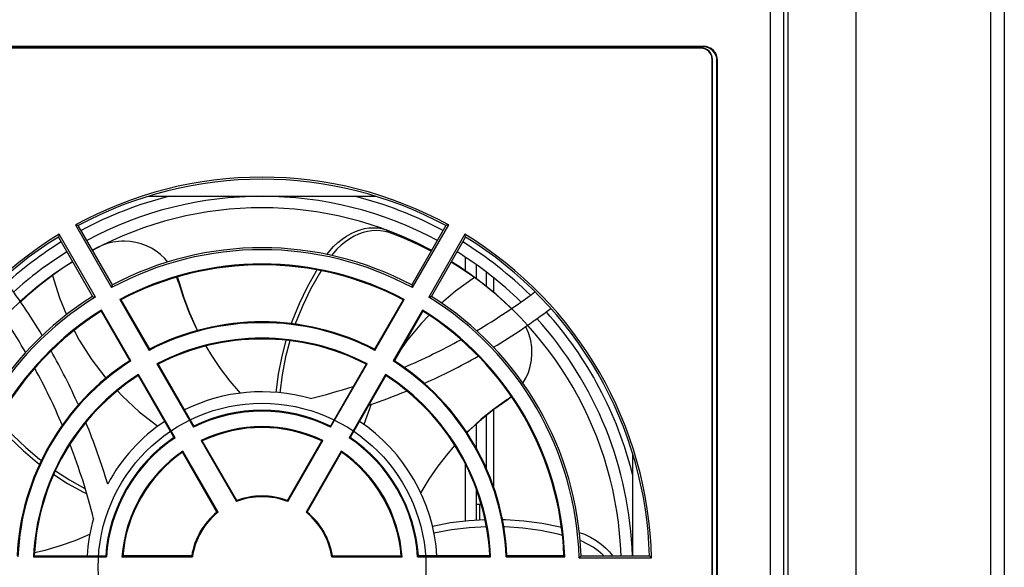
# Model space of a CAD drawing. Header units: millimetres. Extents: x -71 to 747, y -184 to 606.
# Tile 10 of 97: x 230 to 316, y -109 to -61. Entities that reach past the tile are written whole.
import ezdxf

# ---------------------------------------------------------------- set-up
doc = ezdxf.new("R2010")
doc.units = ezdxf.units.MM
doc.header["$LTSCALE"] = 30.734
doc.layers.get('0').update_dxf_attribs({"linetype": 'CONTINUOUS'})

msp = doc.modelspace()

# ---------------------------------------------------------------- linework, layer by layer
at = {"color": 7}
for p, q in [((295.341, -20.477), (295.341, -164.757)), ((296.539, -164.757), (296.539, -20.477)), ((296.873, -20.477), (296.873, -164.757)), ((302.872, -167.477), (302.872, -20.477)), ((314.672, -20.477), (314.672, -167.477)), ((315.872, -20.477), (315.872, -166.283)), ((212.272, -63.325), (289.472, -63.325)), ((289.272, -63.495), (212.272, -63.495)), ((281.146, -63.477), (220.399, -63.477)), ((280.185, -63.377), (221.36, -63.377)), ((280.185, -63.377), (280.291, -63.44)), ((280.185, -63.377), (280.185, -63.477)), ((287.254, -63.44), (280.291, -63.44)), ((280.291, -63.44), (280.291, -63.477)), ((281.26, -63.454), (281.146, -63.477)), ((281.26, -63.44), (281.26, -63.454)), ((281.26, -63.454), (286.285, -63.454)), ((286.285, -63.44), (286.285, -63.454)), ((286.285, -63.454), (286.399, -63.477)), ((289.272, -63.477), (286.399, -63.477)), ((287.36, -63.377), (287.254, -63.44)), ((287.254, -63.477), (287.254, -63.44)), ((287.36, -63.377), (289.472, -63.377)), ((287.36, -63.477), (287.36, -63.377)), ((289.272, -63.495), (289.272, -63.477)), ((289.472, -63.325), (289.472, -63.377)), ((290.272, -64.477), (290.255, -64.477)), ((290.255, -151.477), (290.255, -64.477)), ((290.272, -151.477), (290.272, -64.477)), ((290.672, -64.577), (290.725, -64.577)), ((290.672, -151.577), (290.672, -64.577)), ((290.725, -151.577), (290.725, -64.577)), ((240.819, -76.477), (260.726, -76.477)), ((234.404, -78.977), (237.581, -84.478)), ((234.646, -79.045), (234.404, -78.977)), ((237.647, -84.244), (234.646, -79.045)), ((261.29, -79.31), (261.661, -79.419)), ((262.979, -79.938), (261.661, -79.419)), ((261.661, -79.419), (261.918, -79.656)), ((266.899, -79.045), (263.898, -84.244)), ((263.964, -84.478), (267.141, -78.977)), ((267.141, -78.977), (266.899, -79.045)), ((232.975, -79.802), (232.914, -80.045)), ((232.914, -80.045), (235.915, -85.244)), ((236.152, -85.303), (232.975, -79.802)), ((261.918, -79.656), (261.547, -79.55)), ((264.295, -80.527), (262.979, -79.938)), ((268.569, -79.802), (265.393, -85.303)), ((265.63, -85.244), (268.631, -80.045)), ((268.631, -80.045), (268.569, -79.802)), ((236.29, -80.982), (235.89, -81.201)), ((238.698, -80.402), (238.47, -80.405)), ((268.573, -81.795), (268.573, -83.003)), ((233.317, -82.756), (232.383, -83.415)), ((233.419, -82.688), (233.317, -82.756)), ((234.162, -82.207), (233.419, -82.688)), ((268.052, -82.639), (267.376, -82.219)), ((269.288, -83.493), (268.052, -82.639)), ((269.587, -83.72), (269.587, -82.498)), ((243.328, -83.551), (243.347, -83.592)), ((243.347, -83.592), (243.496, -84.04)), ((270.316, -84.273), (269.4, -83.588)), ((270.473, -84.397), (270.473, -83.132)), ((271.073, -83.616), (271.073, -84.895)), ((237.581, -84.478), (237.625, -84.322)), ((237.625, -84.322), (237.647, -84.244)), ((243.496, -84.04), (243.445, -84.018)), ((263.898, -84.244), (263.942, -84.4)), ((263.942, -84.4), (263.964, -84.478)), ((270.413, -84.349), (270.316, -84.273)), ((235.915, -85.244), (236.073, -85.283)), ((236.073, -85.283), (236.152, -85.303)), ((265.393, -85.303), (265.551, -85.264)), ((265.551, -85.264), (265.63, -85.244)), ((238.398, -85.544), (238.301, -85.516)), ((238.301, -85.516), (240.873, -89.971)), ((238.398, -85.544), (240.9, -89.878)), ((263.147, -85.544), (260.645, -89.878)), ((260.672, -89.971), (263.244, -85.516)), ((263.244, -85.516), (263.147, -85.544)), ((236.69, -86.446), (236.666, -86.544)), ((236.666, -86.544), (239.168, -90.878)), ((239.262, -90.901), (236.69, -86.446)), ((264.855, -86.446), (262.283, -90.901)), ((264.879, -86.544), (262.377, -90.878)), ((264.879, -86.544), (264.855, -86.446)), ((240.873, -89.971), (240.9, -89.878)), ((260.645, -89.878), (260.672, -89.971)), ((239.168, -90.878), (239.262, -90.901)), ((241.651, -91.178), (241.554, -91.15)), ((241.554, -91.15), (244.754, -96.692)), ((241.651, -91.178), (244.782, -96.601)), ((259.894, -91.178), (256.763, -96.601)), ((256.791, -96.692), (259.991, -91.15)), ((259.991, -91.15), (259.894, -91.178)), ((262.283, -90.901), (262.377, -90.878)), ((239.943, -92.08), (239.919, -92.178)), ((239.919, -92.178), (243.05, -97.601)), ((243.143, -97.622), (239.943, -92.08)), ((261.602, -92.08), (258.402, -97.622)), ((261.626, -92.178), (258.495, -97.601)), ((261.626, -92.178), (261.602, -92.08)), ((272.621, -94.071), (272.241, -94.351)), ((272.655, -94.04), (272.621, -94.071)), ((260.341, -94.683), (259.702, -96.461)), ((272.241, -94.351), (272.246, -94.296)), ((270.473, -100.394), (270.473, -95.665)), ((271.073, -95.185), (271.073, -101.922)), ((244.754, -96.692), (244.782, -96.601)), ((256.763, -96.601), (256.791, -96.692)), ((269.587, -98.593), (269.587, -96.414)), ((243.05, -97.601), (243.143, -97.622)), ((245.534, -97.904), (245.435, -97.873)), ((245.435, -97.873), (248.523, -103.221)), ((248.554, -103.134), (245.534, -97.904)), ((252.991, -103.134), (256.011, -97.904)), ((253.022, -103.221), (256.11, -97.873)), ((256.11, -97.873), (256.011, -97.904)), ((258.402, -97.622), (258.495, -97.601)), ((243.825, -98.803), (243.802, -98.904)), ((246.822, -104.134), (243.802, -98.904)), ((246.912, -104.151), (243.825, -98.803)), ((257.72, -98.803), (254.633, -104.151)), ((254.723, -104.134), (257.743, -98.904)), ((257.743, -98.904), (257.72, -98.803)), ((283.272, -99.039), (283.272, -107.977)), ((268.573, -99.877), (268.573, -104.94)), ((269.587, -104.859), (269.587, -102.225)), ((248.523, -103.221), (248.554, -103.134)), ((252.991, -103.134), (253.022, -103.221)), ((269.99, -103.477), (269.587, -103.477)), ((269.835, -103.477), (269.835, -104.844)), ((246.822, -104.134), (246.912, -104.151)), ((254.633, -104.151), (254.723, -104.134)), ((230.798, -107.977), (230.724, -108.047)), ((230.724, -108.047), (237.124, -108.047)), ((230.798, -107.977), (237.059, -107.977)), ((237.124, -108.047), (237.059, -107.977)), ((238.563, -107.977), (238.488, -108.047)), ((238.488, -108.047), (244.663, -108.047)), ((244.603, -107.977), (238.563, -107.977)), ((244.663, -108.047), (244.603, -107.977)), ((256.942, -107.977), (256.882, -108.047)), ((256.882, -108.047), (263.057, -108.047)), ((256.942, -107.977), (262.982, -107.977)), ((263.057, -108.047), (262.982, -107.977)), ((264.486, -107.977), (264.421, -108.047)), ((264.421, -108.047), (270.821, -108.047)), ((270.747, -107.977), (264.486, -107.977)), ((270.821, -108.047), (270.747, -107.977)), ((272.249, -107.977), (272.182, -108.047)), ((272.182, -108.047), (277.326, -108.047)), ((277.254, -107.977), (272.249, -107.977)), ((277.326, -108.047), (277.254, -107.977)), ((278.642, -108.094), (278.585, -108.152)), ((278.585, -108.152), (284.938, -108.152)), ((278.755, -107.977), (278.642, -108.094)), ((278.755, -107.977), (284.758, -107.977)), ((284.938, -108.152), (284.758, -107.977))]:
    msp.add_line(p, q, dxfattribs=at)
for points in [[(256.467, -81.575), (256.712, -81.253), (257.052, -80.874), (257.415, -80.528), (257.795, -80.221), (258.185, -79.955), (258.58, -79.731), (258.974, -79.549), (259.367, -79.408), (259.761, -79.306), (260.152, -79.245), (260.536, -79.223), (260.915, -79.244), (261.29, -79.31)], [(261.547, -79.55), (261.173, -79.487), (260.796, -79.468), (260.414, -79.491), (260.026, -79.554), (259.635, -79.656), (259.246, -79.796), (258.857, -79.976), (258.466, -80.198), (258.08, -80.461), (257.702, -80.766), (257.34, -81.109), (257.002, -81.486), (256.868, -81.662)], [(265.614, -81.271), (264.493, -80.716), (263.198, -80.148), (261.918, -79.656)], [(237.189, -80.617), (236.727, -80.778), (236.29, -80.982)], [(238.47, -80.405), (238.189, -80.423), (237.682, -80.496), (237.189, -80.617)], [(242.502, -82.231), (242.234, -81.925), (241.871, -81.583), (241.484, -81.285), (241.073, -81.03), (240.639, -80.815), (240.182, -80.643), (239.701, -80.514), (239.203, -80.433), (238.698, -80.402)], [(265.647, -81.214), (265.556, -81.162), (264.295, -80.527)], [(269.4, -83.588), (268.232, -82.789), (267.358, -82.25)], [(232.383, -83.415), (231.261, -84.28), (230.172, -85.204), (229.603, -85.735)], [(232.383, -83.415), (233.005, -85.357), (233.63, -86.854)], [(243.445, -84.018), (243.295, -83.575), (243.29, -83.563)], [(255.571, -82.931), (255.513, -83.02), (254.718, -84.426), (254.016, -85.883), (253.41, -87.382), (253.325, -87.639)], [(255.964, -82.999), (255.813, -83.229), (255.029, -84.611), (254.339, -86.037), (253.742, -87.504), (253.685, -87.676)], [(269.4, -83.588), (267.746, -84.78), (266.515, -85.837)], [(231.615, -83.984), (231.063, -84.405), (229.932, -85.357), (229.588, -85.675)], [(243.445, -84.018), (243.877, -85.367), (244.383, -86.684), (244.961, -87.966), (245.105, -88.242)], [(243.496, -84.04), (243.914, -85.369), (244.405, -86.673), (244.969, -87.949), (245.117, -88.239)], [(272.657, -86.302), (272.079, -85.756), (271.209, -84.996), (270.413, -84.349)], [(265.415, -86.907), (264.754, -87.582), (263.442, -89.171), (262.947, -89.891)], [(274.145, -88.447), (273.947, -87.981), (273.894, -87.886)], [(234.308, -88.232), (234.744, -89.069), (235.851, -90.807), (237.08, -92.412)], [(274.334, -89.106), (274.175, -88.534), (274.145, -88.447)], [(245.837, -89.606), (246.326, -90.411), (247.109, -91.568), (247.952, -92.672), (248.854, -93.722)], [(252.855, -89.097), (252.495, -90.478), (252.19, -92.058), (251.987, -93.65)], [(253.208, -89.133), (252.836, -90.55), (252.533, -92.108), (252.33, -93.681)], [(273.651, -92.857), (273.906, -92.413), (274.128, -91.911), (274.295, -91.38), (274.402, -90.827), (274.447, -90.262), (274.425, -89.687), (274.334, -89.106)], [(238.091, -93.525), (238.494, -93.966), (240.006, -95.36), (241.628, -96.617)], [(272.246, -94.296), (272.628, -94.011), (272.632, -94.008)], [(272.246, -94.296), (271.096, -95.123), (270, -96.011), (268.96, -96.957), (268.74, -97.181)], [(272.241, -94.351), (271.106, -95.159), (270.017, -96.029), (268.978, -96.959), (268.746, -97.192)], [(227.484, -96.365), (227.55, -96.448), (228.642, -97.638), (229.811, -98.756), (231.05, -99.796), (231.269, -99.957)], [(227.671, -96.013), (227.842, -96.226), (228.915, -97.399), (230.057, -98.496), (231.268, -99.517), (231.416, -99.627)], [(267.687, -98.277), (267.056, -99.012), (266.198, -100.113), (265.408, -101.257), (264.688, -102.439)], [(232.509, -100.853), (233.712, -101.622), (235.12, -102.401), (235.363, -102.516)], [(232.654, -100.53), (233.885, -101.32), (235.236, -102.07)], [(270.324, -104.815), (268.898, -104.899), (267.302, -105.097), (265.725, -105.396)], [(277.027, -105.492), (276.924, -105.464), (275.341, -105.143), (273.739, -104.925), (272.125, -104.812), (271.857, -104.811)], [(230.822, -107.686), (231.741, -107.468), (233.083, -107.082), (234.394, -106.621), (235.672, -106.087)], [(270.45, -105.425), (268.951, -105.51), (267.394, -105.699), (265.854, -105.988)], [(277.123, -106.187), (276.74, -106.082), (275.202, -105.765), (273.651, -105.549), (272.09, -105.434), (271.969, -105.433)], [(278.597, -105.927), (279.046, -106.088), (279.573, -106.331), (280.066, -106.618), (280.516, -106.938), (280.91, -107.276), (281.255, -107.637), (281.521, -107.977)], [(280.749, -107.977), (280.647, -107.872), (280.254, -107.534), (279.812, -107.221), (279.329, -106.939), (278.812, -106.699), (278.666, -106.647)]]:
    msp.add_lwpolyline(points, dxfattribs=at)
msp.add_circle((250.772, -108.977), 14.375, dxfattribs=at)
for centre, radius, start, end in [((289.272, -64.477), 1, 0, 90), ((289.272, -64.477), 0.983, 0, 90), ((289.472, -64.577), 1.252, 0, 90), ((289.472, -64.577), 1.2, 0, 90), ((250.772, -108.977), 34.175, 61.38332, 118.61668), ((250.772, -108.977), 34, 61.68541, 118.31459), ((250.772, -108.977), 33.5, 104.03465, 118.28896), ((250.772, -108.977), 32.5, 61.76421, 118.23609), ((250.772, -108.977), 33.5, 61.71101, 75.96535), ((250.772, -108.977), 31.5, 61.81996, 118.18004), ((250.772, -108.977), 34.175, 121.38332, 178.61668), ((250.772, -108.977), 34, 121.68541, 178.31459), ((250.772, -108.977), 34.175, 1.38332, 58.61668), ((250.772, -108.977), 34, 1.68541, 58.31459), ((250.772, -108.977), 33.5, 121.71058, 131.95779), ((250.772, -108.977), 27.825, 61.69909, 118.30091), ((250.772, -108.977), 28, 62.04671, 117.95329), ((250.772, -108.977), 33.5, 45.41348, 58.28942), ((250.772, -108.977), 32.5, 121.76377, 132.1325), ((250.772, -108.977), 32.5, 45.70944, 58.2358), ((250.772, -108.977), 31.5, 121.81934, 178.17878), ((250.772, -108.977), 26.57, 62.00589, 117.99411), ((250.772, -108.977), 26.5, 62.16262, 117.83738), ((250.772, -108.977), 31.5, 1.82122, 58.18066), ((182.68, -117.991), 56.942, 30.97939, 37.08772), ((250.772, -108.977), 28, 122.04671, 177.95329), ((250.772, -108.977), 27.825, 121.69909, 178.30091), ((182.68, -117.991), 54.942, 30.42586, 36.84755), ((250.772, -108.977), 27.825, 1.69909, 58.30091), ((250.772, -108.977), 28, 2.04671, 57.95329), ((241.759, -40.884), 54.942, 300.43528, 306.84197), ((241.759, -40.884), 56.942, 300.98425, 307.07976), ((250.772, -108.977), 26.57, 122.00589, 177.99411), ((250.772, -108.977), 26.5, 122.16262, 177.83738), ((250.772, -108.977), 26.57, 2.00589, 57.99411), ((250.772, -108.977), 26.5, 2.16262, 57.83738), ((250.772, -108.977), 32.5, 1.76421, 42.13054), ((250.772, -108.977), 33.5, 14.03465, 41.95781), ((250.772, -108.977), 21.43, 62.48728, 117.51272), ((250.772, -108.977), 21.5, 62.66588, 117.33412), ((250.772, -108.977), 20.07, 62.65594, 117.34406), ((250.772, -108.977), 20, 62.86598, 117.13402), ((241.759, -40.884), 54.942, 292.97551, 298.77199), ((182.68, -117.991), 56.942, 24.08879, 29.42737), ((241.759, -40.884), 56.942, 294.08244, 299.41558), ((250.772, -108.977), 21.5, 122.66588, 177.33412), ((250.772, -108.977), 21.43, 122.48728, 177.51272), ((250.772, -108.977), 21.43, 2.48728, 57.51272), ((250.772, -108.977), 21.5, 2.66588, 57.33412), ((250.772, -108.977), 20.07, 122.65594, 177.34406), ((250.772, -108.977), 20, 122.86598, 177.13402), ((182.68, -117.991), 54.942, 22.97486, 28.77371), ((250.772, -108.977), 20.07, 2.65594, 57.34406), ((250.772, -108.977), 20, 2.86598, 57.13402), ((241.759, -40.884), 54.942, 283.97007, 288.03878), ((250.772, -108.977), 15.375, 73.95318, 116.26441), ((241.759, -40.884), 56.942, 288.84606, 292.38795), ((250.772, -108.977), 13.68, 63.89815, 116.10185), ((250.772, -108.977), 13.75, 64.17065, 115.82935), ((182.68, -117.991), 56.942, 16.6405, 22.38699), ((250.772, -108.977), 15.375, 123.72843, 151.68603), ((250.772, -108.977), 12.32, 64.32925, 115.67075), ((250.772, -108.977), 15.375, 3.73763, 56.2691), ((250.772, -108.977), 12.25, 64.68242, 115.31758), ((182.68, -117.991), 54.942, 13.97007, 21.09257), ((250.772, -108.977), 13.75, 124.17065, 175.82935), ((250.772, -108.977), 13.68, 123.89815, 176.10185), ((250.772, -108.977), 13.68, 3.89815, 56.10185), ((250.772, -108.977), 13.75, 4.17065, 55.82935), ((250.772, -108.977), 12.32, 124.32925, 175.67075), ((250.772, -108.977), 12.25, 124.68242, 175.31758), ((250.772, -108.977), 12.32, 4.32925, 55.67075), ((250.772, -108.977), 12.25, 4.68242, 55.31758), ((250.772, -108.977), 6.25, 69.2069, 110.7931), ((250.772, -108.977), 6.18, 68.65513, 111.34487), ((250.772, -108.977), 6.25, 129.2069, 170.7931), ((250.772, -108.977), 6.18, 128.65513, 171.34487), ((250.772, -108.977), 6.18, 8.65513, 51.34487), ((250.772, -108.977), 6.25, 9.2069, 50.7931), ((250.772, -108.977), 15.375, 163.95318, 176.26897)]:
    msp.add_arc(centre, radius, start, end, dxfattribs=at)

doc.saveas('drawing.dxf')
